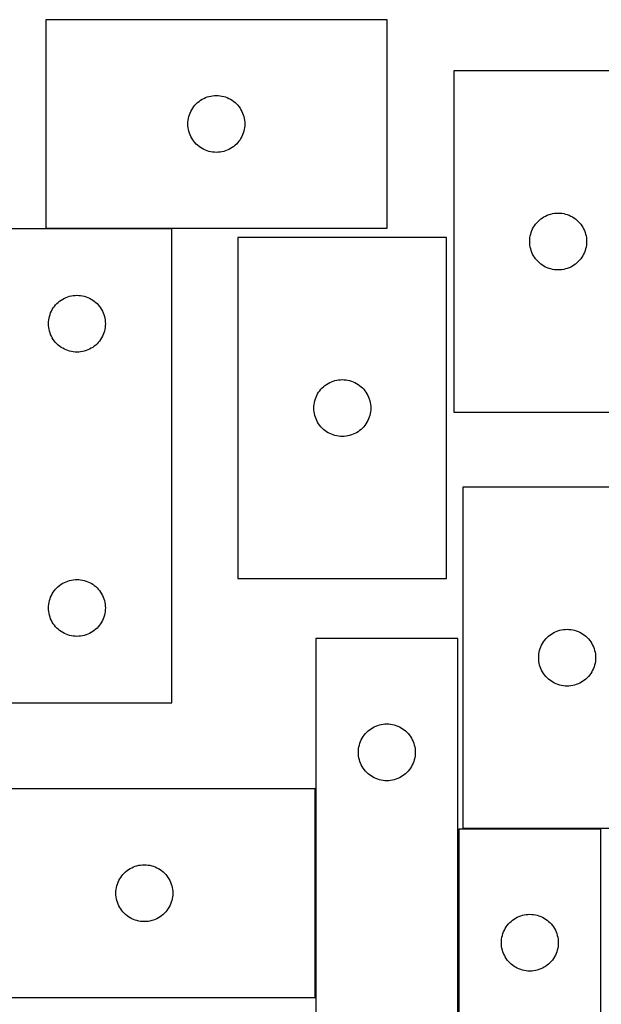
# Model space of a CAD drawing. Header units: millimetres. Extents: x 7 to 1243, y 7 to 1476.
# Tile 19 of 25: x 560 to 744, y 1164 to 1476. Entities that reach past the tile are written whole.
import ezdxf

# ---------------------------------------------------------------- set-up
doc = ezdxf.new("R2010")
doc.units = ezdxf.units.MM
doc.layers.add('CUT', color=7, linetype='CONTINUOUS', true_color=0x000000)

msp = doc.modelspace()

# ---------------------------------------------------------------- linework, layer by layer
at = {"layer": 'CUT'}
for p, q in [((675.721677, 1475.684878), (567.721677, 1475.684878)), ((567.721677, 1475.684878), (567.721677, 1409.684878)), ((675.721677, 1409.684878), (675.721677, 1475.684878)), ((696.869255, 1459.449036), (696.869255, 1351.449036)), ((762.869255, 1459.449036), (696.869255, 1459.449036)), ((615.787565, 1449.451436), (616.242824, 1449.825058)), ((616.242824, 1449.825058), (616.721545, 1450.168105)), ((616.721545, 1450.168105), (617.221677, 1450.479107)), ((617.221677, 1450.479107), (617.741079, 1450.756733)), ((617.741079, 1450.756733), (618.277526, 1450.999794)), ((618.277526, 1450.999794), (618.828722, 1451.207249)), ((618.828722, 1451.207249), (619.392305, 1451.37821)), ((619.392305, 1451.37821), (619.965864, 1451.511946)), ((619.965864, 1451.511946), (620.546941, 1451.607882)), ((620.546941, 1451.607882), (621.133049, 1451.665608)), ((621.133049, 1451.665608), (621.721677, 1451.684878)), ((621.721677, 1451.684878), (622.310305, 1451.665608)), ((622.310305, 1451.665608), (622.896413, 1451.607882)), ((622.896413, 1451.607882), (623.47749, 1451.511946)), ((623.47749, 1451.511946), (624.051048, 1451.37821)), ((624.051048, 1451.37821), (624.614632, 1451.207249)), ((624.614632, 1451.207249), (625.165828, 1450.999794)), ((625.165828, 1450.999794), (625.702275, 1450.756733)), ((625.702275, 1450.756733), (626.221677, 1450.479107)), ((626.221677, 1450.479107), (626.721809, 1450.168105)), ((626.721809, 1450.168105), (627.20053, 1449.825058)), ((627.20053, 1449.825058), (627.655789, 1449.451436)), ((613.406761, 1446.129029), (613.649822, 1446.665476)), ((613.649822, 1446.665476), (613.927448, 1447.184878)), ((613.927448, 1447.184878), (614.23845, 1447.68501)), ((614.23845, 1447.68501), (614.581497, 1448.163731)), ((614.581497, 1448.163731), (614.955119, 1448.61899)), ((614.955119, 1448.61899), (615.357716, 1449.048839)), ((615.357716, 1449.048839), (615.787565, 1449.451436)), ((627.655789, 1449.451436), (628.085638, 1449.048839)), ((628.085638, 1449.048839), (628.488235, 1448.61899)), ((628.488235, 1448.61899), (628.861857, 1448.163731)), ((628.861857, 1448.163731), (629.204903, 1447.68501)), ((629.204903, 1447.68501), (629.515906, 1447.184878)), ((629.515906, 1447.184878), (629.793532, 1446.665476)), ((629.793532, 1446.665476), (630.036593, 1446.129029)), ((612.740947, 1443.273506), (612.798673, 1443.859614)), ((612.798673, 1443.859614), (612.894609, 1444.440691)), ((612.894609, 1444.440691), (613.028344, 1445.014249)), ((613.028344, 1445.014249), (613.199306, 1445.577833)), ((613.199306, 1445.577833), (613.406761, 1446.129029)), ((630.036593, 1446.129029), (630.244048, 1445.577833)), ((630.244048, 1445.577833), (630.415009, 1445.014249)), ((630.415009, 1445.014249), (630.548744, 1444.440691)), ((630.548744, 1444.440691), (630.644681, 1443.859614)), ((630.644681, 1443.859614), (630.702407, 1443.273506)), ((612.721677, 1442.684878), (612.740947, 1443.273506)), ((612.740947, 1442.09625), (612.721677, 1442.684878)), ((612.798673, 1441.510142), (612.740947, 1442.09625)), ((612.894609, 1440.929065), (612.798673, 1441.510142)), ((613.028344, 1440.355507), (612.894609, 1440.929065)), ((613.199306, 1439.791923), (613.028344, 1440.355507)), ((630.415009, 1440.355507), (630.244048, 1439.791923)), ((630.548744, 1440.929065), (630.415009, 1440.355507)), ((630.644681, 1441.510142), (630.548744, 1440.929065)), ((630.702407, 1442.09625), (630.644681, 1441.510142)), ((630.702407, 1443.273506), (630.721677, 1442.684878)), ((630.721677, 1442.684878), (630.702407, 1442.09625)), ((613.406761, 1439.240727), (613.199306, 1439.791923)), ((613.649822, 1438.70428), (613.406761, 1439.240727)), ((613.927448, 1438.184878), (613.649822, 1438.70428)), ((614.23845, 1437.684746), (613.927448, 1438.184878)), ((614.581497, 1437.206025), (614.23845, 1437.684746)), ((629.204903, 1437.684746), (628.861857, 1437.206025)), ((629.515906, 1438.184878), (629.204903, 1437.684746)), ((629.793532, 1438.70428), (629.515906, 1438.184878)), ((630.036593, 1439.240727), (629.793532, 1438.70428)), ((630.244048, 1439.791923), (630.036593, 1439.240727)), ((614.955119, 1436.750766), (614.581497, 1437.206025)), ((615.357716, 1436.320917), (614.955119, 1436.750766)), ((615.787565, 1435.91832), (615.357716, 1436.320917)), ((616.242824, 1435.544698), (615.787565, 1435.91832)), ((616.721545, 1435.201652), (616.242824, 1435.544698)), ((617.221677, 1434.890649), (616.721545, 1435.201652)), ((617.741079, 1434.613023), (617.221677, 1434.890649)), ((618.277526, 1434.369962), (617.741079, 1434.613023)), ((618.828722, 1434.162507), (618.277526, 1434.369962)), ((619.392305, 1433.991546), (618.828722, 1434.162507)), ((624.614632, 1434.162507), (624.051048, 1433.991546)), ((625.165828, 1434.369962), (624.614632, 1434.162507)), ((625.702275, 1434.613023), (625.165828, 1434.369962)), ((626.221677, 1434.890649), (625.702275, 1434.613023)), ((626.721809, 1435.201652), (626.221677, 1434.890649)), ((627.20053, 1435.544698), (626.721809, 1435.201652)), ((627.655789, 1435.91832), (627.20053, 1435.544698)), ((628.085638, 1436.320917), (627.655789, 1435.91832)), ((628.488235, 1436.750766), (628.085638, 1436.320917)), ((628.861857, 1437.206025), (628.488235, 1436.750766)), ((619.965864, 1433.857811), (619.392305, 1433.991546)), ((620.546941, 1433.761874), (619.965864, 1433.857811)), ((621.133049, 1433.704148), (620.546941, 1433.761874)), ((621.721677, 1433.684878), (621.133049, 1433.704148)), ((622.310305, 1433.704148), (621.721677, 1433.684878)), ((622.896413, 1433.761874), (622.310305, 1433.704148)), ((623.47749, 1433.857811), (622.896413, 1433.761874)), ((624.051048, 1433.991546), (623.47749, 1433.857811)), ((723.935142, 1412.215594), (724.390402, 1412.589216)), ((724.390402, 1412.589216), (724.869123, 1412.932262)), ((724.869123, 1412.932262), (725.369255, 1413.243265)), ((725.369255, 1413.243265), (725.888657, 1413.520891)), ((725.888657, 1413.520891), (726.425104, 1413.763952)), ((726.425104, 1413.763952), (726.9763, 1413.971407)), ((726.9763, 1413.971407), (727.539883, 1414.142368)), ((727.539883, 1414.142368), (728.113442, 1414.276103)), ((728.113442, 1414.276103), (728.694519, 1414.37204)), ((728.694519, 1414.37204), (729.280627, 1414.429766)), ((729.280627, 1414.429766), (729.869255, 1414.449036)), ((729.869255, 1414.449036), (730.457883, 1414.429766)), ((730.457883, 1414.429766), (731.043991, 1414.37204)), ((731.043991, 1414.37204), (731.625068, 1414.276103)), ((731.625068, 1414.276103), (732.198626, 1414.142368)), ((732.198626, 1414.142368), (732.76221, 1413.971407)), ((732.76221, 1413.971407), (733.313406, 1413.763952)), ((733.313406, 1413.763952), (733.849853, 1413.520891)), ((733.849853, 1413.520891), (734.369255, 1413.243265)), ((734.369255, 1413.243265), (734.869387, 1412.932262)), ((734.869387, 1412.932262), (735.348108, 1412.589216)), ((735.348108, 1412.589216), (735.803367, 1412.215594)), ((607.61236, 1409.421942), (427.61236, 1409.421942)), ((567.721677, 1409.684878), (675.721677, 1409.684878)), ((607.61236, 1259.421942), (607.61236, 1409.421942)), ((721.554339, 1408.893187), (721.7974, 1409.429634)), ((721.7974, 1409.429634), (722.075026, 1409.949036)), ((722.075026, 1409.949036), (722.386028, 1410.449168)), ((722.386028, 1410.449168), (722.729075, 1410.927889)), ((722.729075, 1410.927889), (723.102697, 1411.383148)), ((723.102697, 1411.383148), (723.505294, 1411.812997)), ((723.505294, 1411.812997), (723.935142, 1412.215594)), ((735.803367, 1412.215594), (736.233216, 1411.812997)), ((736.233216, 1411.812997), (736.635813, 1411.383148)), ((736.635813, 1411.383148), (737.009435, 1410.927889)), ((737.009435, 1410.927889), (737.352481, 1410.449168)), ((737.352481, 1410.449168), (737.663483, 1409.949036)), ((737.663483, 1409.949036), (737.941109, 1409.429634)), ((737.941109, 1409.429634), (738.184171, 1408.893187)), ((628.569511, 1406.715638), (628.569511, 1298.715638)), ((694.569511, 1406.715638), (628.569511, 1406.715638)), ((694.569511, 1298.715638), (694.569511, 1406.715638)), ((720.888524, 1406.037664), (720.946251, 1406.623772)), ((720.946251, 1406.623772), (721.042187, 1407.204849)), ((721.042187, 1407.204849), (721.175922, 1407.778407)), ((721.175922, 1407.778407), (721.346884, 1408.341991)), ((721.346884, 1408.341991), (721.554339, 1408.893187)), ((738.184171, 1408.893187), (738.391626, 1408.341991)), ((738.391626, 1408.341991), (738.562587, 1407.778407)), ((738.562587, 1407.778407), (738.696322, 1407.204849)), ((738.696322, 1407.204849), (738.792259, 1406.623772)), ((738.792259, 1406.623772), (738.849985, 1406.037664)), ((720.869255, 1405.449036), (720.888524, 1406.037664)), ((720.888524, 1404.860408), (720.869255, 1405.449036)), ((720.946251, 1404.2743), (720.888524, 1404.860408)), ((721.042187, 1403.693223), (720.946251, 1404.2743)), ((721.175922, 1403.119665), (721.042187, 1403.693223)), ((721.346884, 1402.556081), (721.175922, 1403.119665)), ((738.562587, 1403.119665), (738.391626, 1402.556081)), ((738.696322, 1403.693223), (738.562587, 1403.119665)), ((738.792259, 1404.2743), (738.696322, 1403.693223)), ((738.849985, 1404.860408), (738.792259, 1404.2743)), ((738.849985, 1406.037664), (738.869255, 1405.449036)), ((738.869255, 1405.449036), (738.849985, 1404.860408)), ((721.554339, 1402.004885), (721.346884, 1402.556081)), ((721.7974, 1401.468438), (721.554339, 1402.004885)), ((722.075026, 1400.949036), (721.7974, 1401.468438)), ((722.386028, 1400.448904), (722.075026, 1400.949036)), ((722.729075, 1399.970183), (722.386028, 1400.448904)), ((723.102697, 1399.514924), (722.729075, 1399.970183)), ((737.009435, 1399.970183), (736.635813, 1399.514924)), ((737.352481, 1400.448904), (737.009435, 1399.970183)), ((737.663483, 1400.949036), (737.352481, 1400.448904)), ((737.941109, 1401.468438), (737.663483, 1400.949036)), ((738.184171, 1402.004885), (737.941109, 1401.468438)), ((738.391626, 1402.556081), (738.184171, 1402.004885)), ((723.505294, 1399.085075), (723.102697, 1399.514924)), ((723.935142, 1398.682478), (723.505294, 1399.085075)), ((724.390402, 1398.308856), (723.935142, 1398.682478)), ((724.869123, 1397.965809), (724.390402, 1398.308856)), ((725.369255, 1397.654807), (724.869123, 1397.965809)), ((725.888657, 1397.377181), (725.369255, 1397.654807)), ((726.425104, 1397.13412), (725.888657, 1397.377181)), ((726.9763, 1396.926665), (726.425104, 1397.13412)), ((727.539883, 1396.755704), (726.9763, 1396.926665)), ((728.113442, 1396.621968), (727.539883, 1396.755704)), ((732.198626, 1396.755704), (731.625068, 1396.621968)), ((732.76221, 1396.926665), (732.198626, 1396.755704)), ((733.313406, 1397.13412), (732.76221, 1396.926665)), ((733.849853, 1397.377181), (733.313406, 1397.13412)), ((734.369255, 1397.654807), (733.849853, 1397.377181)), ((734.869387, 1397.965809), (734.369255, 1397.654807)), ((735.348108, 1398.308856), (734.869387, 1397.965809)), ((735.803367, 1398.682478), (735.348108, 1398.308856)), ((736.233216, 1399.085075), (735.803367, 1398.682478)), ((736.635813, 1399.514924), (736.233216, 1399.085075)), ((728.694519, 1396.526032), (728.113442, 1396.621968)), ((729.280627, 1396.468306), (728.694519, 1396.526032)), ((729.869255, 1396.449036), (729.280627, 1396.468306)), ((730.457883, 1396.468306), (729.869255, 1396.449036)), ((731.043991, 1396.526032), (730.457883, 1396.468306)), ((731.625068, 1396.621968), (731.043991, 1396.526032)), ((573.11236, 1387.216171), (573.631762, 1387.493797)), ((573.631762, 1387.493797), (574.168209, 1387.736858)), ((574.168209, 1387.736858), (574.719405, 1387.944313)), ((574.719405, 1387.944313), (575.282989, 1388.115274)), ((575.282989, 1388.115274), (575.856547, 1388.24901)), ((575.856547, 1388.24901), (576.437624, 1388.344946)), ((576.437624, 1388.344946), (577.023732, 1388.402672)), ((577.023732, 1388.402672), (577.61236, 1388.421942)), ((577.61236, 1388.421942), (578.200988, 1388.402672)), ((578.200988, 1388.402672), (578.787096, 1388.344946)), ((578.787096, 1388.344946), (579.368173, 1388.24901)), ((579.368173, 1388.24901), (579.941732, 1388.115274)), ((579.941732, 1388.115274), (580.505315, 1387.944313)), ((580.505315, 1387.944313), (581.056511, 1387.736858)), ((581.056511, 1387.736858), (581.592958, 1387.493797)), ((581.592958, 1387.493797), (582.11236, 1387.216171)), ((569.818131, 1383.921942), (570.129134, 1384.422074)), ((570.129134, 1384.422074), (570.47218, 1384.900795)), ((570.47218, 1384.900795), (570.845802, 1385.356054)), ((570.845802, 1385.356054), (571.248399, 1385.785903)), ((571.248399, 1385.785903), (571.678248, 1386.1885)), ((571.678248, 1386.1885), (572.133507, 1386.562122)), ((572.133507, 1386.562122), (572.612228, 1386.905169)), ((572.612228, 1386.905169), (573.11236, 1387.216171)), ((582.11236, 1387.216171), (582.612492, 1386.905169)), ((582.612492, 1386.905169), (583.091213, 1386.562122)), ((583.091213, 1386.562122), (583.546472, 1386.1885)), ((583.546472, 1386.1885), (583.976321, 1385.785903)), ((583.976321, 1385.785903), (584.378918, 1385.356054)), ((584.378918, 1385.356054), (584.75254, 1384.900795)), ((584.75254, 1384.900795), (585.095587, 1384.422074)), ((585.095587, 1384.422074), (585.406589, 1383.921942)), ((568.689356, 1380.596678), (568.785293, 1381.177755)), ((568.785293, 1381.177755), (568.919028, 1381.751313)), ((568.919028, 1381.751313), (569.089989, 1382.314897)), ((569.089989, 1382.314897), (569.297444, 1382.866093)), ((569.297444, 1382.866093), (569.540505, 1383.40254)), ((569.540505, 1383.40254), (569.818131, 1383.921942)), ((585.406589, 1383.921942), (585.684215, 1383.40254)), ((585.684215, 1383.40254), (585.927276, 1382.866093)), ((585.927276, 1382.866093), (586.134731, 1382.314897)), ((586.134731, 1382.314897), (586.305693, 1381.751313)), ((586.305693, 1381.751313), (586.439428, 1381.177755)), ((586.439428, 1381.177755), (586.535364, 1380.596678)), ((568.61236, 1379.421942), (568.63163, 1380.01057)), ((568.63163, 1378.833314), (568.61236, 1379.421942)), ((568.63163, 1380.01057), (568.689356, 1380.596678)), ((568.689356, 1378.247206), (568.63163, 1378.833314)), ((568.785293, 1377.666129), (568.689356, 1378.247206)), ((586.535364, 1378.247206), (586.439428, 1377.666129)), ((586.535364, 1380.596678), (586.59309, 1380.01057)), ((586.59309, 1378.833314), (586.535364, 1378.247206)), ((586.59309, 1380.01057), (586.61236, 1379.421942)), ((586.61236, 1379.421942), (586.59309, 1378.833314)), ((568.919028, 1377.092571), (568.785293, 1377.666129)), ((569.089989, 1376.528987), (568.919028, 1377.092571)), ((569.297444, 1375.977791), (569.089989, 1376.528987)), ((569.540505, 1375.441344), (569.297444, 1375.977791)), ((569.818131, 1374.921942), (569.540505, 1375.441344)), ((570.129134, 1374.42181), (569.818131, 1374.921942)), ((585.406589, 1374.921942), (585.095587, 1374.42181)), ((585.684215, 1375.441344), (585.406589, 1374.921942)), ((585.927276, 1375.977791), (585.684215, 1375.441344)), ((586.134731, 1376.528987), (585.927276, 1375.977791)), ((586.305693, 1377.092571), (586.134731, 1376.528987)), ((586.439428, 1377.666129), (586.305693, 1377.092571)), ((570.47218, 1373.943089), (570.129134, 1374.42181)), ((570.845802, 1373.48783), (570.47218, 1373.943089)), ((571.248399, 1373.057981), (570.845802, 1373.48783)), ((571.678248, 1372.655384), (571.248399, 1373.057981)), ((572.133507, 1372.281762), (571.678248, 1372.655384)), ((572.612228, 1371.938715), (572.133507, 1372.281762)), ((573.11236, 1371.627713), (572.612228, 1371.938715)), ((582.612492, 1371.938715), (582.11236, 1371.627713)), ((583.091213, 1372.281762), (582.612492, 1371.938715)), ((583.546472, 1372.655384), (583.091213, 1372.281762)), ((583.976321, 1373.057981), (583.546472, 1372.655384)), ((584.378918, 1373.48783), (583.976321, 1373.057981)), ((584.75254, 1373.943089), (584.378918, 1373.48783)), ((585.095587, 1374.42181), (584.75254, 1373.943089)), ((573.631762, 1371.350087), (573.11236, 1371.627713)), ((574.168209, 1371.107026), (573.631762, 1371.350087)), ((574.719405, 1370.899571), (574.168209, 1371.107026)), ((575.282989, 1370.72861), (574.719405, 1370.899571)), ((575.856547, 1370.594874), (575.282989, 1370.72861)), ((576.437624, 1370.498938), (575.856547, 1370.594874)), ((577.023732, 1370.441212), (576.437624, 1370.498938)), ((577.61236, 1370.421942), (577.023732, 1370.441212)), ((578.200988, 1370.441212), (577.61236, 1370.421942)), ((578.787096, 1370.498938), (578.200988, 1370.441212)), ((579.368173, 1370.594874), (578.787096, 1370.498938)), ((579.941732, 1370.72861), (579.368173, 1370.594874)), ((580.505315, 1370.899571), (579.941732, 1370.72861)), ((581.056511, 1371.107026), (580.505315, 1370.899571)), ((581.592958, 1371.350087), (581.056511, 1371.107026)), ((582.11236, 1371.627713), (581.592958, 1371.350087)), ((655.20555, 1359.079599), (655.635399, 1359.482196)), ((655.635399, 1359.482196), (656.090658, 1359.855818)), ((656.090658, 1359.855818), (656.569379, 1360.198864)), ((656.569379, 1360.198864), (657.069511, 1360.509866)), ((657.069511, 1360.509866), (657.588913, 1360.787492)), ((657.588913, 1360.787492), (658.12536, 1361.030553)), ((658.12536, 1361.030553), (658.676556, 1361.238009)), ((658.676556, 1361.238009), (659.24014, 1361.40897)), ((659.24014, 1361.40897), (659.813698, 1361.542705)), ((659.813698, 1361.542705), (660.394775, 1361.638641)), ((660.394775, 1361.638641), (660.980883, 1361.696368)), ((660.980883, 1361.696368), (661.569511, 1361.715638)), ((661.569511, 1361.715638), (662.158139, 1361.696368)), ((662.158139, 1361.696368), (662.744247, 1361.638641)), ((662.744247, 1361.638641), (663.325324, 1361.542705)), ((663.325324, 1361.542705), (663.898883, 1361.40897)), ((663.898883, 1361.40897), (664.462466, 1361.238009)), ((664.462466, 1361.238009), (665.013662, 1361.030553)), ((665.013662, 1361.030553), (665.550109, 1360.787492)), ((665.550109, 1360.787492), (666.069511, 1360.509866)), ((666.069511, 1360.509866), (666.569643, 1360.198864)), ((666.569643, 1360.198864), (667.048364, 1359.855818)), ((667.048364, 1359.855818), (667.503623, 1359.482196)), ((667.503623, 1359.482196), (667.933472, 1359.079599)), ((653.254595, 1356.159788), (653.497656, 1356.696236)), ((653.497656, 1356.696236), (653.775283, 1357.215638)), ((653.775283, 1357.215638), (654.086285, 1357.71577)), ((654.086285, 1357.71577), (654.429331, 1358.19449)), ((654.429331, 1358.19449), (654.802953, 1358.64975)), ((654.802953, 1358.64975), (655.20555, 1359.079599)), ((667.933472, 1359.079599), (668.336069, 1358.64975)), ((668.336069, 1358.64975), (668.709691, 1358.19449)), ((668.709691, 1358.19449), (669.052738, 1357.71577)), ((669.052738, 1357.71577), (669.36374, 1357.215638)), ((669.36374, 1357.215638), (669.641366, 1356.696236)), ((669.641366, 1356.696236), (669.884427, 1356.159788)), ((652.569511, 1352.715638), (652.588781, 1353.304266)), ((652.588781, 1353.304266), (652.646507, 1353.890373)), ((652.646507, 1353.890373), (652.742444, 1354.47145)), ((652.742444, 1354.47145), (652.876179, 1355.045009)), ((652.876179, 1355.045009), (653.04714, 1355.608593)), ((653.04714, 1355.608593), (653.254595, 1356.159788)), ((669.884427, 1356.159788), (670.091882, 1355.608593)), ((670.091882, 1355.608593), (670.262844, 1355.045009)), ((670.262844, 1355.045009), (670.396579, 1354.47145)), ((670.396579, 1354.47145), (670.492515, 1353.890373)), ((670.492515, 1353.890373), (670.550241, 1353.304266)), ((670.550241, 1353.304266), (670.569511, 1352.715638)), ((652.588781, 1352.127009), (652.569511, 1352.715638)), ((652.646507, 1351.540902), (652.588781, 1352.127009)), ((652.742444, 1350.959825), (652.646507, 1351.540902)), ((652.876179, 1350.386266), (652.742444, 1350.959825)), ((653.04714, 1349.822682), (652.876179, 1350.386266)), ((670.262844, 1350.386266), (670.091882, 1349.822682)), ((670.396579, 1350.959825), (670.262844, 1350.386266)), ((670.492515, 1351.540902), (670.396579, 1350.959825)), ((670.550241, 1352.127009), (670.492515, 1351.540902)), ((670.569511, 1352.715638), (670.550241, 1352.127009)), ((696.869255, 1351.449036), (762.869255, 1351.449036)), ((653.254595, 1349.271487), (653.04714, 1349.822682)), ((653.497656, 1348.735039), (653.254595, 1349.271487)), ((653.775283, 1348.215638), (653.497656, 1348.735039)), ((654.086285, 1347.715505), (653.775283, 1348.215638)), ((654.429331, 1347.236785), (654.086285, 1347.715505)), ((654.802953, 1346.781525), (654.429331, 1347.236785)), ((668.709691, 1347.236785), (668.336069, 1346.781525)), ((669.052738, 1347.715505), (668.709691, 1347.236785)), ((669.36374, 1348.215638), (669.052738, 1347.715505)), ((669.641366, 1348.735039), (669.36374, 1348.215638)), ((669.884427, 1349.271487), (669.641366, 1348.735039)), ((670.091882, 1349.822682), (669.884427, 1349.271487)), ((655.20555, 1346.351676), (654.802953, 1346.781525)), ((655.635399, 1345.949079), (655.20555, 1346.351676)), ((656.090658, 1345.575457), (655.635399, 1345.949079)), ((656.569379, 1345.232411), (656.090658, 1345.575457)), ((657.069511, 1344.921409), (656.569379, 1345.232411)), ((657.588913, 1344.643783), (657.069511, 1344.921409)), ((658.12536, 1344.400722), (657.588913, 1344.643783)), ((658.676556, 1344.193266), (658.12536, 1344.400722)), ((659.24014, 1344.022305), (658.676556, 1344.193266)), ((659.813698, 1343.88857), (659.24014, 1344.022305)), ((660.394775, 1343.792634), (659.813698, 1343.88857)), ((660.980883, 1343.734907), (660.394775, 1343.792634)), ((661.569511, 1343.715638), (660.980883, 1343.734907)), ((662.158139, 1343.734907), (661.569511, 1343.715638)), ((662.744247, 1343.792634), (662.158139, 1343.734907)), ((663.325324, 1343.88857), (662.744247, 1343.792634)), ((663.898883, 1344.022305), (663.325324, 1343.88857)), ((664.462466, 1344.193266), (663.898883, 1344.022305)), ((665.013662, 1344.400722), (664.462466, 1344.193266)), ((665.550109, 1344.643783), (665.013662, 1344.400722)), ((666.069511, 1344.921409), (665.550109, 1344.643783)), ((666.569643, 1345.232411), (666.069511, 1344.921409)), ((667.048364, 1345.575457), (666.569643, 1345.232411)), ((667.503623, 1345.949079), (667.048364, 1345.575457)), ((667.933472, 1346.351676), (667.503623, 1345.949079)), ((668.336069, 1346.781525), (667.933472, 1346.351676)), ((765.712033, 1327.669742), (699.712033, 1327.669742)), ((699.712033, 1327.669742), (699.712033, 1219.669742)), ((572.612228, 1296.905169), (573.11236, 1297.216171)), ((573.11236, 1297.216171), (573.631762, 1297.493797)), ((573.631762, 1297.493797), (574.168209, 1297.736858)), ((574.168209, 1297.736858), (574.719405, 1297.944313)), ((574.719405, 1297.944313), (575.282989, 1298.115274)), ((575.282989, 1298.115274), (575.856547, 1298.24901)), ((575.856547, 1298.24901), (576.437624, 1298.344946)), ((576.437624, 1298.344946), (577.023732, 1298.402672)), ((577.023732, 1298.402672), (577.61236, 1298.421942)), ((577.61236, 1298.421942), (578.200988, 1298.402672)), ((578.200988, 1298.402672), (578.787096, 1298.344946)), ((578.787096, 1298.344946), (579.368173, 1298.24901)), ((579.368173, 1298.24901), (579.941732, 1298.115274)), ((579.941732, 1298.115274), (580.505315, 1297.944313)), ((580.505315, 1297.944313), (581.056511, 1297.736858)), ((581.056511, 1297.736858), (581.592958, 1297.493797)), ((581.592958, 1297.493797), (582.11236, 1297.216171)), ((582.11236, 1297.216171), (582.612492, 1296.905169)), ((628.569511, 1298.715638), (694.569511, 1298.715638)), ((569.540505, 1293.40254), (569.818131, 1293.921942)), ((569.818131, 1293.921942), (570.129134, 1294.422074)), ((570.129134, 1294.422074), (570.47218, 1294.900795)), ((570.47218, 1294.900795), (570.845802, 1295.356054)), ((570.845802, 1295.356054), (571.248399, 1295.785903)), ((571.248399, 1295.785903), (571.678248, 1296.1885)), ((571.678248, 1296.1885), (572.133507, 1296.562122)), ((572.133507, 1296.562122), (572.612228, 1296.905169)), ((582.612492, 1296.905169), (583.091213, 1296.562122)), ((583.091213, 1296.562122), (583.546472, 1296.1885)), ((583.546472, 1296.1885), (583.976321, 1295.785903)), ((583.976321, 1295.785903), (584.378918, 1295.356054)), ((584.378918, 1295.356054), (584.75254, 1294.900795)), ((584.75254, 1294.900795), (585.095587, 1294.422074)), ((585.095587, 1294.422074), (585.406589, 1293.921942)), ((585.406589, 1293.921942), (585.684215, 1293.40254)), ((568.689356, 1290.596678), (568.785293, 1291.177755)), ((568.785293, 1291.177755), (568.919028, 1291.751313)), ((568.919028, 1291.751313), (569.089989, 1292.314897)), ((569.089989, 1292.314897), (569.297444, 1292.866093)), ((569.297444, 1292.866093), (569.540505, 1293.40254)), ((585.684215, 1293.40254), (585.927276, 1292.866093)), ((585.927276, 1292.866093), (586.134731, 1292.314897)), ((586.134731, 1292.314897), (586.305693, 1291.751313)), ((586.305693, 1291.751313), (586.439428, 1291.177755)), ((586.439428, 1291.177755), (586.535364, 1290.596678)), ((568.61236, 1289.421942), (568.63163, 1290.01057)), ((568.63163, 1288.833314), (568.61236, 1289.421942)), ((568.63163, 1290.01057), (568.689356, 1290.596678)), ((568.689356, 1288.247206), (568.63163, 1288.833314)), ((568.785293, 1287.666129), (568.689356, 1288.247206)), ((568.919028, 1287.092571), (568.785293, 1287.666129)), ((586.439428, 1287.666129), (586.305693, 1287.092571)), ((586.535364, 1288.247206), (586.439428, 1287.666129)), ((586.535364, 1290.596678), (586.59309, 1290.01057)), ((586.59309, 1288.833314), (586.535364, 1288.247206)), ((586.59309, 1290.01057), (586.61236, 1289.421942)), ((586.61236, 1289.421942), (586.59309, 1288.833314)), ((569.089989, 1286.528987), (568.919028, 1287.092571)), ((569.297444, 1285.977791), (569.089989, 1286.528987)), ((569.540505, 1285.441344), (569.297444, 1285.977791)), ((569.818131, 1284.921942), (569.540505, 1285.441344)), ((570.129134, 1284.42181), (569.818131, 1284.921942)), ((585.406589, 1284.921942), (585.095587, 1284.42181)), ((585.684215, 1285.441344), (585.406589, 1284.921942)), ((585.927276, 1285.977791), (585.684215, 1285.441344)), ((586.134731, 1286.528987), (585.927276, 1285.977791)), ((586.305693, 1287.092571), (586.134731, 1286.528987)), ((570.47218, 1283.943089), (570.129134, 1284.42181)), ((570.845802, 1283.48783), (570.47218, 1283.943089)), ((571.248399, 1283.057981), (570.845802, 1283.48783)), ((571.678248, 1282.655384), (571.248399, 1283.057981)), ((572.133507, 1282.281762), (571.678248, 1282.655384)), ((572.612228, 1281.938715), (572.133507, 1282.281762)), ((573.11236, 1281.627713), (572.612228, 1281.938715)), ((573.631762, 1281.350087), (573.11236, 1281.627713)), ((582.11236, 1281.627713), (581.592958, 1281.350087)), ((582.612492, 1281.938715), (582.11236, 1281.627713)), ((583.091213, 1282.281762), (582.612492, 1281.938715)), ((583.546472, 1282.655384), (583.091213, 1282.281762)), ((583.976321, 1283.057981), (583.546472, 1282.655384)), ((584.378918, 1283.48783), (583.976321, 1283.057981)), ((584.75254, 1283.943089), (584.378918, 1283.48783)), ((585.095587, 1284.42181), (584.75254, 1283.943089)), ((727.711901, 1281.152968), (728.212033, 1281.463971)), ((728.212033, 1281.463971), (728.731435, 1281.741597)), ((728.731435, 1281.741597), (729.267882, 1281.984658)), ((729.267882, 1281.984658), (729.819078, 1282.192113)), ((729.819078, 1282.192113), (730.382662, 1282.363074)), ((730.382662, 1282.363074), (730.95622, 1282.496809)), ((730.95622, 1282.496809), (731.537297, 1282.592746)), ((731.537297, 1282.592746), (732.123405, 1282.650472)), ((732.123405, 1282.650472), (732.712033, 1282.669742)), ((732.712033, 1282.669742), (733.300661, 1282.650472)), ((733.300661, 1282.650472), (733.886769, 1282.592746)), ((733.886769, 1282.592746), (734.467846, 1282.496809)), ((734.467846, 1282.496809), (735.041404, 1282.363074)), ((735.041404, 1282.363074), (735.604988, 1282.192113)), ((735.604988, 1282.192113), (736.156184, 1281.984658)), ((736.156184, 1281.984658), (736.692631, 1281.741597)), ((736.692631, 1281.741597), (737.212033, 1281.463971)), ((737.212033, 1281.463971), (737.712165, 1281.152968)), ((574.168209, 1281.107026), (573.631762, 1281.350087)), ((574.719405, 1280.899571), (574.168209, 1281.107026)), ((575.282989, 1280.72861), (574.719405, 1280.899571)), ((575.856547, 1280.594874), (575.282989, 1280.72861)), ((576.437624, 1280.498938), (575.856547, 1280.594874)), ((577.023732, 1280.441212), (576.437624, 1280.498938)), ((577.61236, 1280.421942), (577.023732, 1280.441212)), ((578.200988, 1280.441212), (577.61236, 1280.421942)), ((578.787096, 1280.498938), (578.200988, 1280.441212)), ((579.368173, 1280.594874), (578.787096, 1280.498938)), ((579.941732, 1280.72861), (579.368173, 1280.594874)), ((580.505315, 1280.899571), (579.941732, 1280.72861)), ((581.056511, 1281.107026), (580.505315, 1280.899571)), ((581.592958, 1281.350087), (581.056511, 1281.107026)), ((698.15582, 1279.695377), (653.15582, 1279.695377)), ((653.15582, 1279.695377), (653.15582, 1159.695377)), ((698.15582, 1099.695377), (698.15582, 1279.695377)), ((724.917804, 1278.169742), (725.228806, 1278.669874)), ((725.228806, 1278.669874), (725.571853, 1279.148595)), ((725.571853, 1279.148595), (725.945475, 1279.603854)), ((725.945475, 1279.603854), (726.348072, 1280.033703)), ((726.348072, 1280.033703), (726.777921, 1280.4363)), ((726.777921, 1280.4363), (727.23318, 1280.809922)), ((727.23318, 1280.809922), (727.711901, 1281.152968)), ((737.712165, 1281.152968), (738.190886, 1280.809922)), ((738.190886, 1280.809922), (738.646145, 1280.4363)), ((738.646145, 1280.4363), (739.075994, 1280.033703)), ((739.075994, 1280.033703), (739.478591, 1279.603854)), ((739.478591, 1279.603854), (739.852213, 1279.148595)), ((739.852213, 1279.148595), (740.195259, 1278.669874)), ((740.195259, 1278.669874), (740.506262, 1278.169742)), ((723.789029, 1274.844478), (723.884965, 1275.425555)), ((723.884965, 1275.425555), (724.018701, 1275.999113)), ((724.018701, 1275.999113), (724.189662, 1276.562697)), ((724.189662, 1276.562697), (724.397117, 1277.113893)), ((724.397117, 1277.113893), (724.640178, 1277.65034)), ((724.640178, 1277.65034), (724.917804, 1278.169742)), ((740.506262, 1278.169742), (740.783888, 1277.65034)), ((740.783888, 1277.65034), (741.026949, 1277.113893)), ((741.026949, 1277.113893), (741.234404, 1276.562697)), ((741.234404, 1276.562697), (741.405365, 1275.999113)), ((741.405365, 1275.999113), (741.5391, 1275.425555)), ((741.5391, 1275.425555), (741.635037, 1274.844478)), ((723.712033, 1273.669742), (723.731303, 1274.25837)), ((723.731303, 1273.081114), (723.712033, 1273.669742)), ((723.731303, 1274.25837), (723.789029, 1274.844478)), ((723.789029, 1272.495006), (723.731303, 1273.081114)), ((723.884965, 1271.913929), (723.789029, 1272.495006)), ((741.635037, 1272.495006), (741.5391, 1271.913929)), ((741.635037, 1274.844478), (741.692763, 1274.25837)), ((741.692763, 1273.081114), (741.635037, 1272.495006)), ((741.692763, 1274.25837), (741.712033, 1273.669742)), ((741.712033, 1273.669742), (741.692763, 1273.081114)), ((724.018701, 1271.340371), (723.884965, 1271.913929)), ((724.189662, 1270.776787), (724.018701, 1271.340371)), ((724.397117, 1270.225591), (724.189662, 1270.776787)), ((724.640178, 1269.689144), (724.397117, 1270.225591)), ((724.917804, 1269.169742), (724.640178, 1269.689144)), ((725.228806, 1268.66961), (724.917804, 1269.169742)), ((740.506262, 1269.169742), (740.195259, 1268.66961)), ((740.783888, 1269.689144), (740.506262, 1269.169742)), ((741.026949, 1270.225591), (740.783888, 1269.689144)), ((741.234404, 1270.776787), (741.026949, 1270.225591)), ((741.405365, 1271.340371), (741.234404, 1270.776787)), ((741.5391, 1271.913929), (741.405365, 1271.340371)), ((725.571853, 1268.190889), (725.228806, 1268.66961)), ((725.945475, 1267.73563), (725.571853, 1268.190889)), ((726.348072, 1267.305781), (725.945475, 1267.73563)), ((726.777921, 1266.903184), (726.348072, 1267.305781)), ((727.23318, 1266.529562), (726.777921, 1266.903184)), ((727.711901, 1266.186515), (727.23318, 1266.529562)), ((728.212033, 1265.875513), (727.711901, 1266.186515)), ((728.731435, 1265.597887), (728.212033, 1265.875513)), ((737.212033, 1265.875513), (736.692631, 1265.597887)), ((737.712165, 1266.186515), (737.212033, 1265.875513)), ((738.190886, 1266.529562), (737.712165, 1266.186515)), ((738.646145, 1266.903184), (738.190886, 1266.529562)), ((739.075994, 1267.305781), (738.646145, 1266.903184)), ((739.478591, 1267.73563), (739.075994, 1267.305781)), ((739.852213, 1268.190889), (739.478591, 1267.73563)), ((740.195259, 1268.66961), (739.852213, 1268.190889)), ((729.267882, 1265.354826), (728.731435, 1265.597887)), ((729.819078, 1265.147371), (729.267882, 1265.354826)), ((730.382662, 1264.97641), (729.819078, 1265.147371)), ((730.95622, 1264.842674), (730.382662, 1264.97641)), ((731.537297, 1264.746738), (730.95622, 1264.842674)), ((732.123405, 1264.689012), (731.537297, 1264.746738)), ((732.712033, 1264.669742), (732.123405, 1264.689012)), ((733.300661, 1264.689012), (732.712033, 1264.669742)), ((733.886769, 1264.746738), (733.300661, 1264.689012)), ((734.467846, 1264.842674), (733.886769, 1264.746738)), ((735.041404, 1264.97641), (734.467846, 1264.842674)), ((735.604988, 1265.147371), (735.041404, 1264.97641)), ((736.156184, 1265.354826), (735.604988, 1265.147371)), ((736.692631, 1265.597887), (736.156184, 1265.354826)), ((547.61236, 1259.421942), (607.61236, 1259.421942)), ((669.291859, 1250.059338), (669.721707, 1250.461935)), ((669.721707, 1250.461935), (670.176967, 1250.835557)), ((670.176967, 1250.835557), (670.655687, 1251.178603)), ((670.655687, 1251.178603), (671.15582, 1251.489605)), ((671.15582, 1251.489605), (671.675221, 1251.767231)), ((671.675221, 1251.767231), (672.211669, 1252.010293)), ((672.211669, 1252.010293), (672.762864, 1252.217748)), ((672.762864, 1252.217748), (673.326448, 1252.388709)), ((673.326448, 1252.388709), (673.900007, 1252.522444)), ((673.900007, 1252.522444), (674.481084, 1252.61838)), ((674.481084, 1252.61838), (675.067191, 1252.676107)), ((675.067191, 1252.676107), (675.65582, 1252.695377)), ((675.65582, 1252.695377), (676.244448, 1252.676107)), ((676.244448, 1252.676107), (676.830555, 1252.61838)), ((676.830555, 1252.61838), (677.411632, 1252.522444)), ((677.411632, 1252.522444), (677.985191, 1252.388709)), ((677.985191, 1252.388709), (678.548775, 1252.217748)), ((678.548775, 1252.217748), (679.09997, 1252.010293)), ((679.09997, 1252.010293), (679.636418, 1251.767231)), ((679.636418, 1251.767231), (680.15582, 1251.489605)), ((680.15582, 1251.489605), (680.655952, 1251.178603)), ((680.655952, 1251.178603), (681.134672, 1250.835557)), ((681.134672, 1250.835557), (681.589932, 1250.461935)), ((681.589932, 1250.461935), (682.019781, 1250.059338)), ((667.133448, 1246.588332), (667.340904, 1247.139528)), ((667.340904, 1247.139528), (667.583965, 1247.675975)), ((667.583965, 1247.675975), (667.861591, 1248.195377)), ((667.861591, 1248.195377), (668.172593, 1248.695509)), ((668.172593, 1248.695509), (668.51564, 1249.17423)), ((668.51564, 1249.17423), (668.889261, 1249.629489)), ((668.889261, 1249.629489), (669.291859, 1250.059338)), ((682.019781, 1250.059338), (682.422378, 1249.629489)), ((682.422378, 1249.629489), (682.796, 1249.17423)), ((682.796, 1249.17423), (683.139046, 1248.695509)), ((683.139046, 1248.695509), (683.450048, 1248.195377)), ((683.450048, 1248.195377), (683.727674, 1247.675975)), ((683.727674, 1247.675975), (683.970735, 1247.139528)), ((683.970735, 1247.139528), (684.178191, 1246.588332)), ((666.65582, 1243.695377), (666.675089, 1244.284005)), ((666.675089, 1244.284005), (666.732816, 1244.870112)), ((666.732816, 1244.870112), (666.828752, 1245.45119)), ((666.828752, 1245.45119), (666.962487, 1246.024748)), ((666.962487, 1246.024748), (667.133448, 1246.588332)), ((684.178191, 1246.588332), (684.349152, 1246.024748)), ((684.349152, 1246.024748), (684.482887, 1245.45119)), ((684.482887, 1245.45119), (684.578823, 1244.870112)), ((684.578823, 1244.870112), (684.63655, 1244.284005)), ((684.63655, 1244.284005), (684.65582, 1243.695377)), ((666.675089, 1243.106749), (666.65582, 1243.695377)), ((666.732816, 1242.520641), (666.675089, 1243.106749)), ((666.828752, 1241.939564), (666.732816, 1242.520641)), ((666.962487, 1241.366005), (666.828752, 1241.939564)), ((667.133448, 1240.802422), (666.962487, 1241.366005)), ((684.349152, 1241.366005), (684.178191, 1240.802422)), ((684.482887, 1241.939564), (684.349152, 1241.366005)), ((684.578823, 1242.520641), (684.482887, 1241.939564)), ((684.63655, 1243.106749), (684.578823, 1242.520641)), ((684.65582, 1243.695377), (684.63655, 1243.106749)), ((667.340904, 1240.251226), (667.133448, 1240.802422)), ((667.583965, 1239.714779), (667.340904, 1240.251226)), ((667.861591, 1239.195377), (667.583965, 1239.714779)), ((668.172593, 1238.695245), (667.861591, 1239.195377)), ((668.51564, 1238.216524), (668.172593, 1238.695245)), ((668.889261, 1237.761264), (668.51564, 1238.216524)), ((669.291859, 1237.331416), (668.889261, 1237.761264)), ((682.422378, 1237.761264), (682.019781, 1237.331416)), ((682.796, 1238.216524), (682.422378, 1237.761264)), ((683.139046, 1238.695245), (682.796, 1238.216524)), ((683.450048, 1239.195377), (683.139046, 1238.695245)), ((683.727674, 1239.714779), (683.450048, 1239.195377)), ((683.970735, 1240.251226), (683.727674, 1239.714779)), ((684.178191, 1240.802422), (683.970735, 1240.251226)), ((669.721707, 1236.928818), (669.291859, 1237.331416)), ((670.176967, 1236.555197), (669.721707, 1236.928818)), ((670.655687, 1236.21215), (670.176967, 1236.555197)), ((671.15582, 1235.901148), (670.655687, 1236.21215)), ((671.675221, 1235.623522), (671.15582, 1235.901148)), ((672.211669, 1235.380461), (671.675221, 1235.623522)), ((672.762864, 1235.173006), (672.211669, 1235.380461)), ((673.326448, 1235.002044), (672.762864, 1235.173006)), ((673.900007, 1234.868309), (673.326448, 1235.002044)), ((674.481084, 1234.772373), (673.900007, 1234.868309)), ((675.067191, 1234.714646), (674.481084, 1234.772373)), ((675.65582, 1234.695377), (675.067191, 1234.714646)), ((676.244448, 1234.714646), (675.65582, 1234.695377)), ((676.830555, 1234.772373), (676.244448, 1234.714646)), ((677.411632, 1234.868309), (676.830555, 1234.772373)), ((677.985191, 1235.002044), (677.411632, 1234.868309)), ((678.548775, 1235.173006), (677.985191, 1235.002044)), ((679.09997, 1235.380461), (678.548775, 1235.173006)), ((679.636418, 1235.623522), (679.09997, 1235.380461)), ((680.15582, 1235.901148), (679.636418, 1235.623522)), ((680.655952, 1236.21215), (680.15582, 1235.901148)), ((681.134672, 1236.555197), (680.655952, 1236.21215)), ((681.589932, 1236.928818), (681.134672, 1236.555197)), ((682.019781, 1237.331416), (681.589932, 1236.928818)), ((652.937312, 1232.104559), (544.937312, 1232.104559)), ((652.937312, 1166.104559), (652.937312, 1232.104559)), ((743.413205, 1219.423892), (698.413205, 1219.423892)), ((698.413205, 1219.423892), (698.413205, 1099.423892)), ((699.712033, 1219.669742), (765.712033, 1219.669742)), ((743.413205, 1039.423892), (743.413205, 1219.423892)), ((593.458459, 1206.244739), (593.93718, 1206.587785)), ((593.93718, 1206.587785), (594.437312, 1206.898787)), ((594.437312, 1206.898787), (594.956714, 1207.176413)), ((594.956714, 1207.176413), (595.493161, 1207.419475)), ((595.493161, 1207.419475), (596.044357, 1207.62693)), ((596.044357, 1207.62693), (596.607941, 1207.797891)), ((596.607941, 1207.797891), (597.181499, 1207.931626)), ((597.181499, 1207.931626), (597.762577, 1208.027563)), ((597.762577, 1208.027563), (598.348684, 1208.085289)), ((598.348684, 1208.085289), (598.937312, 1208.104559)), ((598.937312, 1208.104559), (599.52594, 1208.085289)), ((599.52594, 1208.085289), (600.112048, 1208.027563)), ((600.112048, 1208.027563), (600.693125, 1207.931626)), ((600.693125, 1207.931626), (601.266684, 1207.797891)), ((601.266684, 1207.797891), (601.830267, 1207.62693)), ((601.830267, 1207.62693), (602.381463, 1207.419475)), ((602.381463, 1207.419475), (602.91791, 1207.176413)), ((602.91791, 1207.176413), (603.437312, 1206.898787)), ((603.437312, 1206.898787), (603.937444, 1206.587785)), ((603.937444, 1206.587785), (604.416165, 1206.244739)), ((590.865458, 1203.085157), (591.143084, 1203.604559)), ((591.143084, 1203.604559), (591.454086, 1204.104691)), ((591.454086, 1204.104691), (591.797132, 1204.583412)), ((591.797132, 1204.583412), (592.170754, 1205.038671)), ((592.170754, 1205.038671), (592.573351, 1205.46852)), ((592.573351, 1205.46852), (593.0032, 1205.871117)), ((593.0032, 1205.871117), (593.458459, 1206.244739)), ((604.416165, 1206.244739), (604.871425, 1205.871117)), ((604.871425, 1205.871117), (605.301273, 1205.46852)), ((605.301273, 1205.46852), (605.703871, 1205.038671)), ((605.703871, 1205.038671), (606.077492, 1204.583412)), ((606.077492, 1204.583412), (606.420539, 1204.104691)), ((606.420539, 1204.104691), (606.731541, 1203.604559)), ((606.731541, 1203.604559), (607.009167, 1203.085157)), ((590.014309, 1200.279294), (590.110245, 1200.860372)), ((590.110245, 1200.860372), (590.24398, 1201.43393)), ((590.24398, 1201.43393), (590.414941, 1201.997514)), ((590.414941, 1201.997514), (590.622396, 1202.54871)), ((590.622396, 1202.54871), (590.865458, 1203.085157)), ((607.009167, 1203.085157), (607.252228, 1202.54871)), ((607.252228, 1202.54871), (607.459683, 1201.997514)), ((607.459683, 1201.997514), (607.630645, 1201.43393)), ((607.630645, 1201.43393), (607.76438, 1200.860372)), ((607.76438, 1200.860372), (607.860316, 1200.279294)), ((589.937312, 1199.104559), (589.956582, 1199.693187)), ((589.956582, 1198.515931), (589.937312, 1199.104559)), ((589.956582, 1199.693187), (590.014309, 1200.279294)), ((590.014309, 1197.929823), (589.956582, 1198.515931)), ((590.110245, 1197.348746), (590.014309, 1197.929823)), ((590.24398, 1196.775187), (590.110245, 1197.348746)), ((607.76438, 1197.348746), (607.630645, 1196.775187)), ((607.860316, 1197.929823), (607.76438, 1197.348746)), ((607.860316, 1200.279294), (607.918043, 1199.693187)), ((607.918043, 1198.515931), (607.860316, 1197.929823)), ((607.918043, 1199.693187), (607.937312, 1199.104559)), ((607.937312, 1199.104559), (607.918043, 1198.515931)), ((590.414941, 1196.211604), (590.24398, 1196.775187)), ((590.622396, 1195.660408), (590.414941, 1196.211604)), ((590.865458, 1195.123961), (590.622396, 1195.660408)), ((591.143084, 1194.604559), (590.865458, 1195.123961)), ((591.454086, 1194.104427), (591.143084, 1194.604559)), ((591.797132, 1193.625706), (591.454086, 1194.104427)), ((606.420539, 1194.104427), (606.077492, 1193.625706)), ((606.731541, 1194.604559), (606.420539, 1194.104427)), ((607.009167, 1195.123961), (606.731541, 1194.604559)), ((607.252228, 1195.660408), (607.009167, 1195.123961)), ((607.459683, 1196.211604), (607.252228, 1195.660408)), ((607.630645, 1196.775187), (607.459683, 1196.211604)), ((592.170754, 1193.170446), (591.797132, 1193.625706)), ((592.573351, 1192.740598), (592.170754, 1193.170446)), ((593.0032, 1192.338), (592.573351, 1192.740598)), ((593.458459, 1191.964379), (593.0032, 1192.338)), ((593.93718, 1191.621332), (593.458459, 1191.964379)), ((594.437312, 1191.31033), (593.93718, 1191.621332)), ((594.956714, 1191.032704), (594.437312, 1191.31033)), ((595.493161, 1190.789643), (594.956714, 1191.032704)), ((602.91791, 1191.032704), (602.381463, 1190.789643)), ((603.437312, 1191.31033), (602.91791, 1191.032704)), ((603.937444, 1191.621332), (603.437312, 1191.31033)), ((604.416165, 1191.964379), (603.937444, 1191.621332)), ((604.871425, 1192.338), (604.416165, 1191.964379)), ((605.301273, 1192.740598), (604.871425, 1192.338)), ((605.703871, 1193.170446), (605.301273, 1192.740598)), ((606.077492, 1193.625706), (605.703871, 1193.170446)), ((715.913073, 1190.907119), (716.413205, 1191.218121)), ((716.413205, 1191.218121), (716.932607, 1191.495747)), ((716.932607, 1191.495747), (717.469054, 1191.738808)), ((717.469054, 1191.738808), (718.02025, 1191.946264)), ((718.02025, 1191.946264), (718.583833, 1192.117225)), ((718.583833, 1192.117225), (719.157392, 1192.25096)), ((719.157392, 1192.25096), (719.738469, 1192.346896)), ((719.738469, 1192.346896), (720.324577, 1192.404623)), ((720.324577, 1192.404623), (720.913205, 1192.423892)), ((720.913205, 1192.423892), (721.501833, 1192.404623)), ((721.501833, 1192.404623), (722.087941, 1192.346896)), ((722.087941, 1192.346896), (722.669018, 1192.25096)), ((722.669018, 1192.25096), (723.242576, 1192.117225)), ((723.242576, 1192.117225), (723.80616, 1191.946264)), ((723.80616, 1191.946264), (724.357356, 1191.738808)), ((724.357356, 1191.738808), (724.893803, 1191.495747)), ((724.893803, 1191.495747), (725.413205, 1191.218121)), ((725.413205, 1191.218121), (725.913337, 1190.907119)), ((596.044357, 1190.582188), (595.493161, 1190.789643)), ((596.607941, 1190.411226), (596.044357, 1190.582188)), ((597.181499, 1190.277491), (596.607941, 1190.411226)), ((597.762577, 1190.181555), (597.181499, 1190.277491)), ((598.348684, 1190.123828), (597.762577, 1190.181555)), ((598.937312, 1190.104559), (598.348684, 1190.123828)), ((599.52594, 1190.123828), (598.937312, 1190.104559)), ((600.112048, 1190.181555), (599.52594, 1190.123828)), ((600.693125, 1190.277491), (600.112048, 1190.181555)), ((601.266684, 1190.411226), (600.693125, 1190.277491)), ((601.830267, 1190.582188), (601.266684, 1190.411226)), ((602.381463, 1190.789643), (601.830267, 1190.582188)), ((712.84135, 1187.404491), (713.118976, 1187.923892)), ((713.118976, 1187.923892), (713.429978, 1188.424024)), ((713.429978, 1188.424024), (713.773025, 1188.902745)), ((713.773025, 1188.902745), (714.146647, 1189.358005)), ((714.146647, 1189.358005), (714.549244, 1189.787853)), ((714.549244, 1189.787853), (714.979092, 1190.190451)), ((714.979092, 1190.190451), (715.434352, 1190.564072)), ((715.434352, 1190.564072), (715.913073, 1190.907119)), ((725.913337, 1190.907119), (726.392058, 1190.564072)), ((726.392058, 1190.564072), (726.847317, 1190.190451)), ((726.847317, 1190.190451), (727.277166, 1189.787853)), ((727.277166, 1189.787853), (727.679763, 1189.358005)), ((727.679763, 1189.358005), (728.053385, 1188.902745)), ((728.053385, 1188.902745), (728.396431, 1188.424024)), ((728.396431, 1188.424024), (728.707433, 1187.923892)), ((728.707433, 1187.923892), (728.98506, 1187.404491)), ((711.990201, 1184.598628), (712.086137, 1185.179705)), ((712.086137, 1185.179705), (712.219872, 1185.753264)), ((712.219872, 1185.753264), (712.390834, 1186.316848)), ((712.390834, 1186.316848), (712.598289, 1186.868043)), ((712.598289, 1186.868043), (712.84135, 1187.404491)), ((728.98506, 1187.404491), (729.228121, 1186.868043)), ((729.228121, 1186.868043), (729.435576, 1186.316848)), ((729.435576, 1186.316848), (729.606537, 1185.753264)), ((729.606537, 1185.753264), (729.740272, 1185.179705)), ((729.740272, 1185.179705), (729.836209, 1184.598628)), ((711.913205, 1183.423892), (711.932475, 1184.012521)), ((711.932475, 1182.835264), (711.913205, 1183.423892)), ((711.932475, 1184.012521), (711.990201, 1184.598628)), ((711.990201, 1182.249157), (711.932475, 1182.835264)), ((712.086137, 1181.668079), (711.990201, 1182.249157)), ((712.219872, 1181.094521), (712.086137, 1181.668079)), ((729.740272, 1181.668079), (729.606537, 1181.094521)), ((729.836209, 1182.249157), (729.740272, 1181.668079)), ((729.836209, 1184.598628), (729.893935, 1184.012521)), ((729.893935, 1182.835264), (729.836209, 1182.249157)), ((729.893935, 1184.012521), (729.913205, 1183.423892)), ((729.913205, 1183.423892), (729.893935, 1182.835264)), ((712.390834, 1180.530937), (712.219872, 1181.094521)), ((712.598289, 1179.979741), (712.390834, 1180.530937)), ((712.84135, 1179.443294), (712.598289, 1179.979741)), ((713.118976, 1178.923892), (712.84135, 1179.443294)), ((713.429978, 1178.42376), (713.118976, 1178.923892)), ((728.707433, 1178.923892), (728.396431, 1178.42376)), ((728.98506, 1179.443294), (728.707433, 1178.923892)), ((729.228121, 1179.979741), (728.98506, 1179.443294)), ((729.435576, 1180.530937), (729.228121, 1179.979741)), ((729.606537, 1181.094521), (729.435576, 1180.530937)), ((713.773025, 1177.945039), (713.429978, 1178.42376)), ((714.146647, 1177.48978), (713.773025, 1177.945039)), ((714.549244, 1177.059931), (714.146647, 1177.48978)), ((714.979092, 1176.657334), (714.549244, 1177.059931)), ((715.434352, 1176.283712), (714.979092, 1176.657334)), ((715.913073, 1175.940666), (715.434352, 1176.283712)), ((716.413205, 1175.629664), (715.913073, 1175.940666)), ((716.932607, 1175.352038), (716.413205, 1175.629664)), ((725.413205, 1175.629664), (724.893803, 1175.352038)), ((725.913337, 1175.940666), (725.413205, 1175.629664)), ((726.392058, 1176.283712), (725.913337, 1175.940666)), ((726.847317, 1176.657334), (726.392058, 1176.283712)), ((727.277166, 1177.059931), (726.847317, 1176.657334)), ((727.679763, 1177.48978), (727.277166, 1177.059931)), ((728.053385, 1177.945039), (727.679763, 1177.48978)), ((728.396431, 1178.42376), (728.053385, 1177.945039)), ((717.469054, 1175.108977), (716.932607, 1175.352038)), ((718.02025, 1174.901521), (717.469054, 1175.108977)), ((718.583833, 1174.73056), (718.02025, 1174.901521)), ((719.157392, 1174.596825), (718.583833, 1174.73056)), ((719.738469, 1174.500889), (719.157392, 1174.596825)), ((720.324577, 1174.443162), (719.738469, 1174.500889)), ((720.913205, 1174.423892), (720.324577, 1174.443162)), ((721.501833, 1174.443162), (720.913205, 1174.423892)), ((722.087941, 1174.500889), (721.501833, 1174.443162)), ((722.669018, 1174.596825), (722.087941, 1174.500889)), ((723.242576, 1174.73056), (722.669018, 1174.596825)), ((723.80616, 1174.901521), (723.242576, 1174.73056)), ((724.357356, 1175.108977), (723.80616, 1174.901521)), ((724.893803, 1175.352038), (724.357356, 1175.108977)), ((544.937312, 1166.104559), (652.937312, 1166.104559))]:
    msp.add_line(p, q, dxfattribs=at)

doc.saveas('drawing.dxf')
